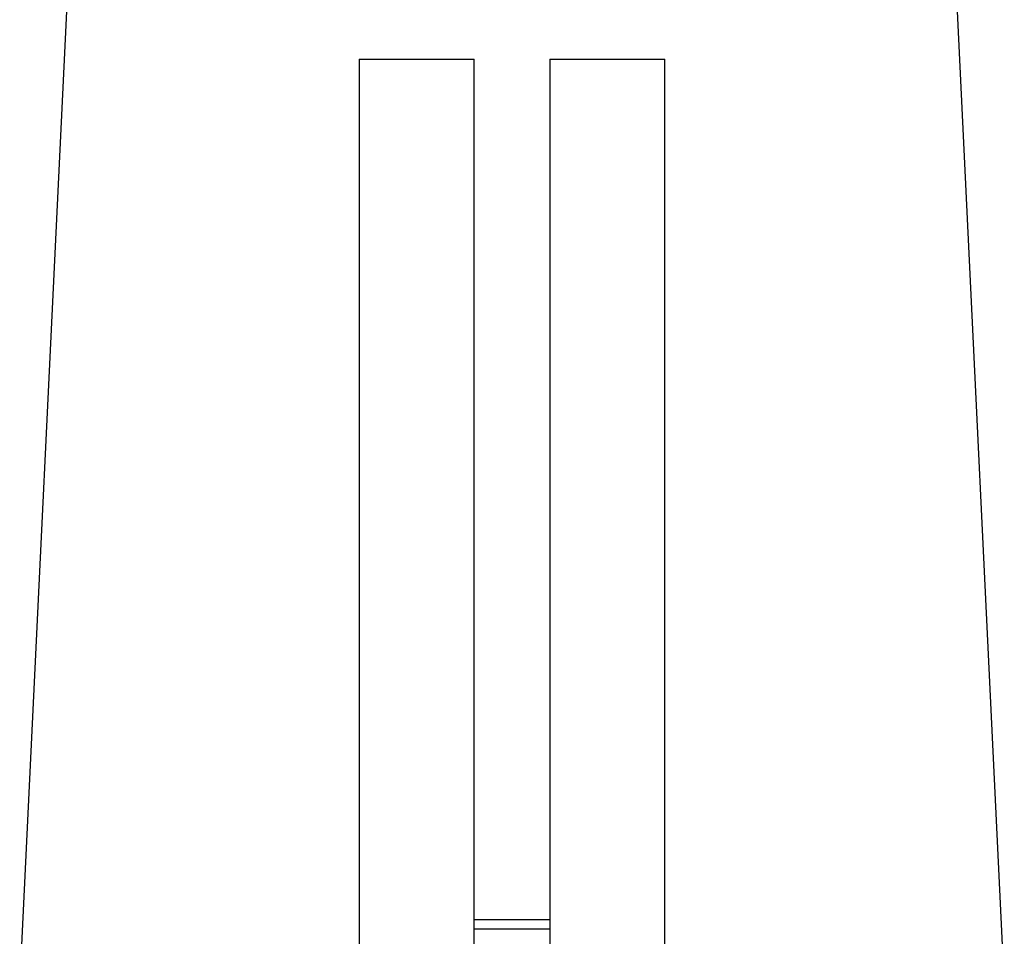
# Model space of a CAD drawing. Header units: millimetres. Extents: x 7 to 914, y 15 to 2075.
# Tile 7 of 9: x 137 to 653, y 773 to 1253. Entities that reach past the tile are written whole.
import ezdxf

# ---------------------------------------------------------------- set-up
doc = ezdxf.new("R2010")
doc.units = ezdxf.units.MM

msp = doc.modelspace()

# ---------------------------------------------------------------- linework, layer by layer
at = {"color": 7, "linetype": 'Continuous', "lineweight": 25}
for p, q in [((172.66, 1482.36), (137.39, 748.98)), ((653.41, 748.98), (618.13, 1482.36)), ((315.25, 1232.81), (315.25, 714.96)), ((315.25, 1232.81), (375.55, 1232.81)), ((375.55, 731.98), (375.55, 1232.81)), ((415.25, 1232.81), (415.25, 731.98)), ((415.25, 1232.81), (475.55, 1232.81)), ((475.55, 714.96), (475.55, 1232.81)), ((375.55, 781.98), (415.25, 781.98))]:
    msp.add_line(p, q, dxfattribs=at)
at = {"color": 8, "linetype": 'Continuous', "lineweight": 25}
msp.add_line((415.25, 776.98), (375.55, 776.98), dxfattribs=at)

doc.saveas('drawing.dxf')
